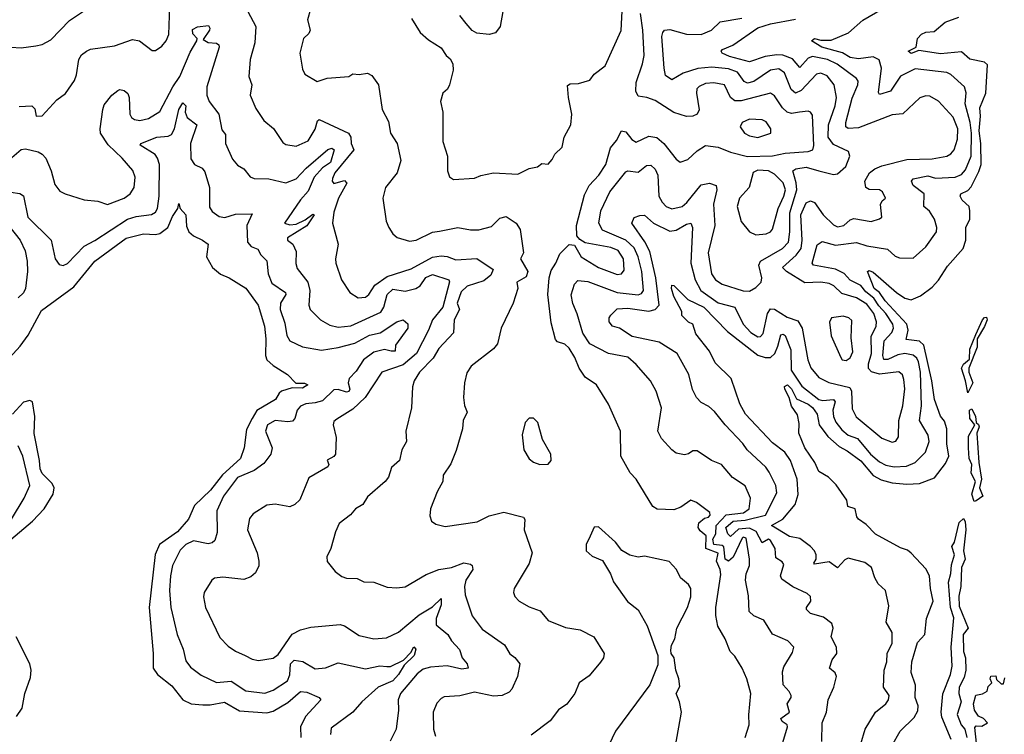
# Model space of a CAD drawing. Extents: x 1245515 to 1420776, y 606314 to 671314.
# Tile 255 of 256: x 1389677 to 1394369, y 627880 to 631285. Entities that reach past the tile are written whole.
import ezdxf

# ---------------------------------------------------------------- set-up
doc = ezdxf.new("R2010")
doc.units = 0

msp = doc.modelspace()

# ---------------------------------------------------------------- linework, layer by layer
at = {"layer": '0CON10XD'}
for points in [[(1390737.8, 631375), (1390802.5, 631252.5), (1390798.2, 631175), (1390775.6, 631095), (1390768.9, 631015), (1390784.2, 630975), (1390775.5, 630925), (1390802, 630862), (1390840.8, 630805), (1390886.2, 630766.2), (1390930.7, 630700.7), (1390945, 630690.8), (1390995, 630682.5), (1391051.4, 630708.6), (1391085, 630763.5), (1391096.2, 630803.8), (1391105, 630809.5), (1391244.4, 630745), (1391255.6, 630725), (1391256.9, 630695), (1391269.5, 630665), (1391179.6, 630555), (1391168.7, 630528.7), (1391166.7, 630515), (1391174.7, 630504.7), (1391225, 630518.8), (1391236.3, 630506.3), (1391197.1, 630435), (1391175, 630367.5), (1391168.6, 630315), (1391195.6, 630215), (1391181.9, 630145), (1391183.3, 630125), (1391211.4, 630045), (1391250.8, 629985), (1391290.4, 629960.4), (1391325, 629962.9), (1391341.5, 629975), (1391370, 630020), (1391427.9, 630062.1), (1391542.3, 630097.7), (1391644.4, 630154.4), (1391685, 630160.7), (1391715, 630156.7), (1391755, 630141.2), (1391855, 630147.8), (1391934.1, 630095), (1391921.8, 630068.2), (1391889.2, 630040.8), (1391809.2, 630015), (1391780.9, 629989.1)], [(1391545, 631290.8), (1391585, 631224), (1391625, 631189.2), (1391685, 631151.2), (1391710, 631115), (1391729.4, 631099.4), (1391741.9, 631075), (1391742.2, 631045), (1391725.4, 630974.6), (1391715.5, 630954.5), (1391694.5, 630935.5), (1391683.1, 630895), (1391694.4, 630845), (1391693.6, 630705), (1391715.7, 630635), (1391715.8, 630565), (1391725.9, 630535.9), (1391744.2, 630524.2), (1391845, 630530.6), (1391875, 630543.5), (1391935, 630555.4), (1392051.3, 630548.7), (1392105, 630575.7), (1392145, 630584.2), (1392165, 630599.2), (1392195, 630597.5), (1392215, 630619.2), (1392228, 630645), (1392262.7, 630677.3), (1392271.4, 630725), (1392304, 630785), (1392309.2, 630835), (1392292.5, 630915), (1392288, 630972), (1392301.1, 630978.9), (1392339.6, 630980.4), (1392393.6, 630996.4), (1392415, 631026), (1392467.1, 631065), (1392544.3, 631234.3), (1392551.3, 631388.7)], [(1389635, 631153.8), (1389685, 631151.1), (1389755, 631160), (1389785, 631166.9), (1389825, 631189.5), (1389915, 631280.8), (1390015, 631347.5)], [(1389675, 630871.4), (1389735, 630874.3), (1389750.2, 630860.2), (1389755.5, 630825.5), (1389785, 630827.3), (1389855, 630904), (1389895, 630933.8), (1389938.1, 630995), (1389948.3, 631021.7), (1389958.9, 631095), (1389972.6, 631117.4), (1389995, 631135.6), (1390015.5, 631144.5), (1390129.1, 631160.9), (1390215, 631190.4), (1390248, 631185), (1390308.8, 631138.8), (1390325, 631139.2), (1390355, 631159.2), (1390376, 631184), (1390387.7, 631215), (1390392.4, 631347.6)], [(1391063.1, 631335), (1391048.6, 631285), (1391060.9, 631235), (1391055, 631220), (1391030, 631195), (1391012, 631125), (1391025, 631050), (1391036.1, 631026.1), (1391095, 630990), (1391142.8, 631007.2), (1391245, 631014), (1391265, 631026.7), (1391295, 631023.8), (1391335, 631030), (1391355, 631020), (1391387.1, 630975), (1391405, 630857.5), (1391435, 630800), (1391444.4, 630745), (1391475.7, 630695), (1391494, 630615), (1391475.8, 630555), (1391420, 630485), (1391407.1, 630435), (1391424.4, 630325), (1391435.8, 630295), (1391455.5, 630265.5), (1391476.8, 630246.8), (1391535, 630230), (1391566, 630235), (1391645, 630272.7), (1391677.3, 630277.3), (1391765, 630295.4), (1391825, 630283.5), (1391865, 630284.5), (1391925, 630300.5), (1391965, 630340), (1391995, 630348), (1392043.6, 630315), (1392062.1, 630285), (1392077.5, 630175), (1392064.1, 630145), (1392098.3, 630085), (1392090.2, 630059.8), (1392046.7, 630035), (1392050.6, 630005), (1392029.1, 629935), (1391972.5, 629815), (1391955, 629741.2), (1391935, 629717.5), (1391828.6, 629635), (1391808, 629602), (1391796.9, 629555), (1391792.9, 629485), (1391797, 629447), (1391809.2, 629415), (1391791.4, 629375), (1391787.5, 629335), (1391757.5, 629232.5), (1391731.4, 629168.6), (1391696, 629115), (1391694, 629085), (1391666, 629035), (1391634.2, 628955), (1391631.2, 628921.2), (1391640, 628895), (1391660.6, 628880.6), (1391705, 628870.6), (1391857.3, 628892.7), (1391915, 628921.5), (1391985, 628937.9), (1392078.9, 628915), (1392083.9, 628903.9), (1392081.2, 628855), (1392120, 628745), (1392105, 628694), (1392033.3, 628575), (1392030, 628555), (1392036.6, 628536.6), (1392058, 628515), (1392105, 628486.9), (1392157.6, 628467.6), (1392195, 628422.5), (1392278.8, 628388.8), (1392347.5, 628377.5), (1392412.5, 628345), (1392462, 628265), (1392459.2, 628245), (1392445, 628224), (1392390.6, 628159.4), (1392343.8, 628125), (1392323.3, 628075), (1392285, 628023.3), (1392245, 627996.2), (1392205, 627944.2), (1392115, 627876.2)], [(1391979.7, 631325), (1391966.4, 631253.6), (1391945, 631223.1), (1391914.6, 631215.4), (1391855, 631221.8), (1391833.3, 631233.3), (1391805, 631267.7), (1391774.8, 631304.8)], [(1393134.5, 627865), (1393154.3, 627925), (1393152.1, 627972.1), (1393160.9, 628075), (1393142.7, 628145), (1393120.6, 628195), (1393085, 628252), (1393063.1, 628275), (1393039.1, 628335), (1393004.5, 628395), (1392995.4, 628445.4), (1392994.7, 628485), (1393018.7, 628641.3), (1393015.6, 628665), (1392997.9, 628705), (1393005, 628743.3), (1392947.5, 628765), (1392948.3, 628825), (1392919.3, 628849.3), (1392909.9, 628865), (1392913.1, 628886.9), (1392940.6, 628909.4), (1392959.2, 628915), (1392967.8, 628925), (1392966.6, 628936.6), (1392902.5, 628985), (1392875, 628995.6), (1392828.2, 628961.8), (1392795, 628949.4), (1392715, 628953.1), (1392694.2, 628965), (1392615.6, 629095), (1392586.6, 629126.6), (1392542.5, 629205), (1392541.1, 629325), (1392483.1, 629453.1), (1392425.8, 629545), (1392372.2, 629582.2), (1392343.5, 629625), (1392322.7, 629675), (1392295, 629719.5), (1392275, 629738.9), (1392240.5, 629750.5), (1392230.9, 629760.9), (1392210, 629840), (1392194.4, 629975), (1392200.6, 630055), (1392209.8, 630090.2), (1392232.7, 630125), (1392251.1, 630168.9), (1392295, 630213.3), (1392320.6, 630210.6), (1392352.5, 630155), (1392435.6, 630105), (1392525, 630071.6), (1392545.9, 630074.1), (1392558.6, 630091.4), (1392555, 630145.7), (1392528.9, 630185), (1392495, 630199.4), (1392372.2, 630222.3), (1392347.3, 630237.3), (1392332.5, 630255), (1392330, 630305), (1392368.7, 630451.3), (1392390.7, 630495), (1392436.9, 630545), (1392470.6, 630595), (1392492.5, 630675), (1392520.9, 630709.1), (1392545, 630755.6), (1392565, 630751.5), (1392595, 630713.8), (1392615, 630702.1), (1392675, 630730), (1392713.8, 630723.8), (1392746.9, 630695), (1392805, 630620.8), (1392825, 630607.1), (1392860.7, 630619.3), (1392905, 630660.9), (1392945, 630686), (1393005, 630678.4), (1393064.3, 630654.3), (1393145, 630634), (1393265, 630636.5), (1393325, 630649.8), (1393435, 630657.4), (1393456.2, 630665), (1393461.6, 630685), (1393455, 630830), (1393445.3, 630845.3), (1393435, 630849.1), (1393394, 630844), (1393355, 630838.4), (1393335, 630844.7), (1393311.7, 630865), (1393275, 630922.3), (1393255, 630934.7), (1393115, 630898), (1393085, 630898.6), (1393064.7, 630915), (1393036.5, 630975), (1392985, 630984.7), (1392945, 630981.8), (1392915, 630966.8), (1392904.8, 630955.2), (1392901.8, 630935), (1392914.6, 630855), (1392905.3, 630834.7), (1392884.7, 630825.3), (1392855, 630823.4), (1392795, 630842.3), (1392705, 630900.2), (1392665.2, 630915.2), (1392625, 630920.8), (1392613.7, 630945), (1392615.3, 630985.3), (1392645.6, 631074.4), (1392652.5, 631115), (1392647.4, 631235), (1392635.6, 631314.4)], [(1393685.3, 627835), (1393705.5, 627905), (1393755, 627985.8), (1393804, 628025), (1393818, 628045), (1393820, 628065), (1393793.3, 628105), (1393796.7, 628185), (1393810, 628225), (1393810.5, 628265), (1393834.4, 628315), (1393835.6, 628365), (1393806.9, 628415), (1393818.3, 628491.7), (1393802.7, 628565), (1393767.7, 628597.7), (1393752.1, 628625), (1393736.5, 628675), (1393705, 628698.2), (1393625, 628719.4), (1393609.3, 628710.7), (1393575, 628673.3), (1393535, 628701.3), (1393465, 628691.2), (1393462, 628695), (1393473.3, 628715), (1393472.8, 628735), (1393464.2, 628754.2), (1393445, 628774.5), (1393395, 628812.5), (1393345, 628823.3), (1393260, 628875), (1393313.4, 628905), (1393372.9, 628975), (1393387.8, 629022.2), (1393382.5, 629095), (1393350, 629185), (1393323.8, 629223.8), (1393265, 629269.3), (1393136.1, 629406.1), (1393108.9, 629455), (1393067.9, 629575), (1392990.9, 629650.9), (1392963.8, 629705), (1392898.8, 629788.8), (1392885, 629834.3), (1392865, 629843.5), (1392833.1, 629875), (1392833.3, 629895), (1392795, 629965.6), (1392782.8, 630005), (1392785, 630020), (1392795, 630018.6), (1392861.8, 629951.8), (1392937.5, 629915), (1393050.1, 629800.1), (1393195, 629687.3), (1393229.2, 629675), (1393255, 629675.9), (1393276.5, 629695), (1393290.1, 629729.9), (1393305, 629782.9), (1393315, 629786.3), (1393325, 629780.8), (1393352.5, 629712.5), (1393353.5, 629615), (1393405, 629539.6), (1393485, 629475.2), (1393505, 629471), (1393555, 629474.6), (1393562.8, 629465), (1393551.5, 629425), (1393554.8, 629395), (1393566.9, 629366.9), (1393595, 629331.1), (1393625, 629305.2), (1393669.3, 629289.3), (1393731, 629215), (1393775, 629177.7), (1393805, 629162.5), (1393845, 629155.2), (1393902.9, 629157.1), (1393944.6, 629175), (1393994, 629225), (1394011.6, 629275), (1394007.1, 629305), (1393965.8, 629375), (1393974.3, 629445), (1393969.9, 629605), (1393961, 629655), (1393952.1, 629672.1), (1393935, 629686.6), (1393895.9, 629694.1), (1393861.4, 629688.6), (1393815, 629665.7), (1393795.9, 629665.9), (1393791.2, 629685), (1393796.6, 629755), (1393833.4, 629795), (1393841.5, 629815), (1393838.3, 629835), (1393804.9, 629885), (1393771.2, 629921.2), (1393747.8, 629957.8), (1393709.2, 629989.2), (1393685, 630018.7), (1393635, 630043.5), (1393606.3, 630076.3), (1393565, 630096), (1393460, 630115), (1393453.8, 630125), (1393477.7, 630212.3), (1393502, 630228), (1393565, 630210.9), (1393665, 630223.3), (1393715, 630208.4), (1393812.1, 630192.1), (1393848.9, 630158.9), (1393869.8, 630149.8), (1393935, 630148.6), (1393995, 630202.2), (1394046.1, 630273.9), (1394047.4, 630295), (1394036.6, 630335), (1394012.4, 630372.4), (1393986.5, 630395), (1393986.9, 630455), (1393935.3, 630495), (1393926.7, 630515), (1393935, 630526.5), (1394005, 630540.7), (1394040.7, 630530.7), (1394135, 630535.2), (1394165, 630547.1), (1394185, 630569.6), (1394210.8, 630635), (1394212.6, 630745), (1394207.2, 630795), (1394183.5, 630885), (1394187.4, 630937.4), (1394178.9, 630965), (1394115, 631024.6), (1394095, 631033.8), (1393945, 631051.6), (1393875, 631015.4), (1393827.3, 630945), (1393775, 630928.1), (1393769.1, 630939.1), (1393783.8, 631055), (1393773.5, 631093.5), (1393745, 631108.6), (1393675, 631099.4), (1393635, 631105.2), (1393598, 631128), (1393499.6, 631155), (1393451.1, 631185), (1393465, 631196.2), (1393495, 631188.2), (1393545, 631186.9), (1393627.3, 631222.7), (1393695, 631282.3), (1393786.2, 631335)], [(1393308.9, 627825), (1393335.4, 627915), (1393334.5, 627925), (1393311.1, 627941.1), (1393304.4, 627955), (1393345.3, 627985), (1393333.8, 628025), (1393353.6, 628055), (1393353.8, 628065), (1393344.7, 628084.7), (1393315.8, 628115.8), (1393311.8, 628178.2), (1393318.8, 628201.2), (1393359.8, 628270.2), (1393365.6, 628295), (1393338, 628325), (1393265, 628357.1), (1393223.6, 628423.6), (1393175, 628444.7), (1393154.2, 628465), (1393150.5, 628540.5), (1393136.7, 628615), (1393138.8, 628645), (1393154.6, 628685), (1393155.3, 628715), (1393138.9, 628815), (1393125, 628819.7), (1393120.6, 628815), (1393076.6, 628723.4), (1393055, 628704.9), (1393039.2, 628715), (1393033.1, 628773.1), (1393025, 628779.7), (1392985, 628783.8), (1392980.6, 628810.6), (1392994.2, 628835), (1392996.7, 628875), (1393043.6, 628926.4), (1393127.1, 628935), (1393152.9, 628955), (1393160.4, 629005), (1393135, 629064.2), (1393074.3, 629104.3), (1393021.4, 629165), (1392973.8, 629185), (1392905, 629230), (1392885, 629231.2), (1392864.3, 629215.7), (1392845, 629212.2), (1392805, 629220), (1392785, 629235.7), (1392735, 629290), (1392718.5, 629325), (1392736, 629436), (1392710, 629515), (1392683.1, 629565), (1392615, 629642.5), (1392575, 629676.7), (1392482.5, 629695), (1392395, 629741.2), (1392361.5, 629791.5), (1392333.8, 629883.8), (1392312.7, 629932.7), (1392305.9, 629974.1), (1392320.8, 630025), (1392337.3, 630042.7), (1392385, 630037.6), (1392524.6, 629984.6), (1392625, 629973.9), (1392640, 629980), (1392649.7, 629995), (1392642.7, 630085), (1392624.8, 630155), (1392605, 630197.5), (1392565.1, 630235.1), (1392455, 630281.6), (1392436.9, 630315), (1392445.9, 630375), (1392490, 630465), (1392565, 630560.5), (1392575, 630565.5), (1392625, 630558.4), (1392665, 630591.1), (1392685, 630592.3), (1392705, 630572.7), (1392718.4, 630545), (1392722.9, 630445), (1392738.4, 630415), (1392757.3, 630395), (1392785, 630383.2), (1392835, 630395.8), (1392856.6, 630413.4), (1392925, 630498), (1392965, 630506.8), (1392995.6, 630495), (1392999.6, 630475), (1392984.3, 630405.7), (1392989.2, 630305), (1392958.3, 630175), (1392973.7, 630075), (1392993.8, 630045), (1393025, 630025.4), (1393125, 629993.4), (1393155, 629991.2), (1393185, 630008.5), (1393211.1, 630035), (1393214.5, 630055), (1393199.5, 630115), (1393206.8, 630135), (1393312.5, 630195), (1393341, 630225), (1393347.3, 630275), (1393346.9, 630365), (1393379.9, 630475), (1393377.5, 630507.5), (1393361.5, 630565), (1393375.3, 630574.7), (1393425, 630582.9), (1393485.1, 630565.1), (1393555, 630547.1), (1393575, 630551.1), (1393613.9, 630585), (1393633.8, 630635), (1393626.7, 630656.7), (1393555, 630690.9), (1393530, 630725), (1393531, 630785), (1393563.2, 630875), (1393569.2, 630915), (1393559.2, 630975), (1393525, 631017.1), (1393495, 631030), (1393475, 631025.8), (1393401.6, 630948.4), (1393375, 630935.9), (1393353.3, 630953.3), (1393322.6, 631032.6), (1393295, 631050.8), (1393255, 631045.2), (1393175, 630990.7), (1393145, 630982.4), (1393130.2, 630990.2), (1393097.8, 631035), (1393055, 631051.7), (1392975, 631059), (1392908.1, 631051.9), (1392839.2, 631030.8), (1392785, 630998.9), (1392755, 631020), (1392748.5, 631055), (1392737.3, 631205), (1392741.5, 631225), (1392750.8, 631235), (1392775, 631238.5), (1392855, 631215.8), (1392925, 631214.8), (1392973.9, 631235), (1393015.2, 631274.8), (1393117.8, 631292.2)], [(1393500, 627845), (1393501.8, 627935), (1393522.5, 627985), (1393530, 628045), (1393556.5, 628105), (1393569.4, 628155), (1393562.7, 628172.7), (1393535.6, 628195), (1393548.5, 628235), (1393571.9, 628265), (1393569.4, 628295), (1393544.4, 628345), (1393554.3, 628385), (1393547.9, 628407.9), (1393507.4, 628437.4), (1393445, 628455.6), (1393427.1, 628475), (1393427.5, 628485), (1393446.9, 628515), (1393445, 628536), (1393430.2, 628550.2), (1393362, 628582), (1393308.9, 628618.9), (1393302.9, 628635), (1393318.6, 628688.6), (1393311.4, 628701.4), (1393281, 628721), (1393276.9, 628765), (1393255, 628803.1), (1393245, 628809.1), (1393215, 628792.5), (1393186.3, 628846.3), (1393155, 628862.4), (1393101.9, 628858.1), (1393065, 628822.7), (1393052.4, 628835), (1393043, 628865), (1393076.8, 628895), (1393135, 628900.9), (1393231.6, 628925), (1393285, 629030), (1393280.3, 629065), (1393249.3, 629129.3), (1393232.3, 629152.3), (1393144.4, 629235), (1393123.6, 629266.4), (1393038.9, 629355), (1392988.1, 629418.1), (1392961.5, 629441.5), (1392925, 629461.2), (1392902.9, 629485), (1392883.7, 629523.7), (1392866.7, 629595), (1392810.6, 629695), (1392725, 629749.3), (1392596.7, 629775), (1392535.8, 629815), (1392502, 629825), (1392485.8, 629845), (1392487.1, 629865), (1392495, 629878), (1392525, 629907.1), (1392575, 629911.1), (1392675, 629896.7), (1392706.2, 629905), (1392724.3, 629925), (1392709.1, 630055), (1392679.9, 630179.9), (1392657.1, 630227.1), (1392593.6, 630315), (1392605, 630342.5), (1392632.9, 630352.9), (1392655, 630354.4), (1392698.1, 630315), (1392775, 630276.8), (1392805, 630281.9), (1392855, 630310.3), (1392875.8, 630315), (1392883.9, 630295), (1392874.8, 630125), (1392896, 630046), (1392923.8, 629995), (1393005, 629935.7), (1393085.9, 629915), (1393124.7, 629835), (1393161.1, 629795), (1393195, 629773.9), (1393207.5, 629775), (1393220.3, 629789.7), (1393240.5, 629885), (1393255, 629907.8), (1393275, 629906.3), (1393335, 629867.9), (1393385, 629851), (1393406.5, 629815), (1393432.5, 629665), (1393446.7, 629626.7), (1393485, 629580.8), (1393533.9, 629556.1), (1393632.9, 629532.9), (1393641.3, 629515), (1393645, 629431.2), (1393662.9, 629392.9), (1393785, 629290.9), (1393835, 629272.7), (1393852.7, 629277.3), (1393865, 629297.5), (1393866.2, 629375), (1393886.1, 629445), (1393896.1, 629526.1), (1393891, 629571), (1393883.7, 629593.6), (1393867.3, 629607.3), (1393775, 629595.8), (1393736.8, 629606.8), (1393722.7, 629622.7), (1393722, 629645), (1393736.7, 629695), (1393734.5, 629775), (1393758, 629825), (1393759.8, 629845), (1393746.9, 629885), (1393715, 629930), (1393665, 629959.7), (1393595, 629981.2), (1393556.6, 630016.6), (1393535, 630028.6), (1393495, 630035.2), (1393418.7, 630031.3), (1393330.8, 630085), (1393312.5, 630105), (1393377.6, 630162.4), (1393400.9, 630195), (1393406.2, 630235), (1393399.7, 630355), (1393425, 630413.2), (1393445, 630422.5), (1393465, 630413.8), (1393505.7, 630355), (1393555, 630307.2), (1393575, 630298), (1393605, 630303.8), (1393635, 630331.9), (1393652.8, 630337.2), (1393735, 630323.9), (1393775, 630336), (1393786.2, 630345), (1393780, 630405), (1393787.7, 630422.3), (1393802.5, 630435), (1393788.6, 630465), (1393775, 630474.4), (1393725, 630475.5), (1393709.1, 630485), (1393704.7, 630515), (1393726.8, 630555), (1393752.7, 630575), (1393785, 630589.3), (1393905, 630619.2), (1394025, 630621.7), (1394095, 630635.4), (1394115, 630646.2), (1394129.7, 630665), (1394146.6, 630716.6), (1394147.9, 630765), (1394125, 630820.4), (1394055, 630896.5), (1394015, 630920.4), (1393995, 630922.9), (1393967.3, 630912.7), (1393885, 630837.2), (1393835, 630832.1), (1393675, 630769.2), (1393625, 630766.5), (1393613.8, 630775), (1393613.7, 630795), (1393645, 630911.9), (1393671.8, 630975), (1393672.8, 630992.8), (1393665.5, 631005), (1393573.4, 631073.5), (1393526.5, 631095), (1393455, 631109.6), (1393435, 631102.4), (1393395, 631058.2), (1393359.5, 631099.5), (1393313.4, 631116.6), (1393285, 631118.4), (1393230.5, 631109.5), (1393155, 631083.8), (1393059.4, 631110.6), (1393024.5, 631125), (1393020.5, 631135), (1393026.7, 631143.3), (1393075, 631164.4), (1393195, 631245.8), (1393255, 631265.3), (1393375, 631288.4)], [(1393833.1, 627825), (1393872.8, 627895), (1393939.3, 627960.7), (1393957.7, 627992.3), (1393959.5, 628015), (1393945.1, 628055), (1393945.9, 628114.1), (1393925, 628174), (1393928.2, 628225), (1393955, 628317.1), (1393989.9, 628355), (1393998.2, 628431.8), (1394030.9, 628515), (1394017.1, 628575), (1394013.5, 628635), (1393995, 628668.6), (1393925, 628743.1), (1393907.6, 628757.6), (1393875, 628768.1), (1393755, 628833.5), (1393710.4, 628880.4), (1393673.8, 628905), (1393665.9, 628915.9), (1393658.8, 628955), (1393623.3, 628965), (1393618.8, 628995), (1393568.3, 629068.3), (1393531.2, 629105), (1393485, 629132), (1393466.4, 629175), (1393419.3, 629245), (1393390.6, 629315), (1393391.3, 629361.3), (1393383.1, 629403.1), (1393355, 629443.8), (1393343.5, 629485), (1393323.6, 629525), (1393322.4, 629537.6), (1393336, 629545), (1393355, 629526.7), (1393378.3, 629478.3), (1393435, 629453.7), (1393455, 629436.7), (1393477.6, 629405), (1393486.6, 629355), (1393528.4, 629298.4), (1393581.6, 629251.6), (1393621, 629231), (1393685, 629183.7), (1393745, 629113), (1393782, 629092), (1393835, 629078.3), (1393905, 629071.9), (1393965.2, 629074.8), (1394037.4, 629102.6), (1394089.3, 629170.7), (1394104.8, 629205), (1394095.6, 629264.4), (1394095.2, 629335), (1394085, 629372.3), (1394065.9, 629395.9), (1394036.3, 629475), (1394023.4, 629565), (1393985.1, 629735), (1393965, 629753.5), (1393901, 629761), (1393911.7, 629805), (1393904.2, 629835), (1393801.2, 629945), (1393774.9, 629984.9), (1393749, 630005), (1393716.7, 630085), (1393725, 630090), (1393745, 630081.4), (1393855.9, 629985.9), (1393895, 629958.2), (1393925, 629950.4), (1393970.7, 629969.3), (1394025, 630011.1), (1394055, 630044.5), (1394098.8, 630111.2), (1394172.5, 630195), (1394185.4, 630235), (1394185.5, 630294.5), (1394205.8, 630335), (1394205.6, 630375), (1394201.9, 630395), (1394169.1, 630425), (1394158.9, 630445), (1394161.9, 630455), (1394195, 630472.1), (1394211.5, 630488.5), (1394248.2, 630561.8), (1394258.3, 630595), (1394257.6, 630695), (1394250, 630755), (1394256.6, 630825), (1394253.1, 630865), (1394281.1, 630935), (1394289.8, 631069.8), (1394275, 631082.4), (1394205, 631097.2), (1394165, 631132.6), (1394065, 631123.2), (1394015, 631130.8), (1393961.4, 631138.6), (1393925, 631124.7), (1393911.2, 631135), (1393950, 631155), (1393955.8, 631195), (1393975, 631216.7), (1393995, 631225.4), (1394035, 631228.5), (1394087, 631273), (1394152.7, 631297.3)], [(1389585, 630581.2), (1389685, 630666.7), (1389705, 630670.6), (1389765, 630655.5), (1389785, 630644.5), (1389801.2, 630625), (1389827.3, 630565), (1389845, 630500), (1389868.6, 630468.6), (1389893.3, 630455), (1389985, 630427.1), (1390049.7, 630419.7), (1390095, 630404.3), (1390175, 630434.6), (1390203.1, 630455), (1390222.2, 630485), (1390227.5, 630535), (1390216.6, 630566.6), (1390166, 630625), (1390098.3, 630688.3), (1390062.7, 630745), (1390060.4, 630765), (1390073, 630857), (1390080.6, 630879.4), (1390116, 630925), (1390145, 630947.5), (1390155, 630952), (1390175, 630948), (1390193, 630933), (1390199.4, 630915), (1390202.3, 630835), (1390209.8, 630819.8), (1390225, 630808.9), (1390250, 630805), (1390291.2, 630815), (1390345, 630848.5), (1390406.7, 630965), (1390439.8, 631015), (1390489, 631131), (1390521.4, 631185), (1390522.7, 631195), (1390502.7, 631217.3), (1390501.1, 631238.9), (1390525, 631251.6), (1390577.7, 631257.7), (1390584, 631245), (1390581.2, 631235), (1390551.6, 631191.6), (1390575, 631177), (1390615, 631172.7), (1390625.5, 631165), (1390627.5, 631155), (1390569.3, 630965), (1390568.8, 630925), (1390580.8, 630895), (1390626.7, 630835), (1390640.5, 630760.5), (1390657.7, 630737.7), (1390658.8, 630695), (1390691.2, 630621.2), (1390715, 630591.4), (1390745, 630574.3), (1390775.9, 630535.9), (1390795, 630528.8), (1390865, 630526.4), (1390945, 630508.2), (1390995, 630527.4), (1391042.6, 630577.4), (1391145, 630667.2), (1391165, 630672.9), (1391175.6, 630665.6), (1391157.9, 630605), (1391121, 630579), (1391079.8, 630535), (1391052.4, 630467.6), (1391015, 630426.5), (1390939.4, 630315), (1390965, 630307.7), (1390995, 630311.4), (1391038.1, 630331.9), (1391075, 630358.9), (1391081.1, 630355), (1391045, 630303.4), (1390953.1, 630245), (1390952.9, 630235), (1390979.5, 630215), (1390995, 630180.8), (1390994, 630124), (1391000.1, 630100.1), (1391050.8, 630035), (1391060.4, 629995), (1391055.4, 629925.4), (1391061.8, 629905), (1391110, 629855), (1391155, 629828.9), (1391195, 629820), (1391256, 629826), (1391398.1, 629891.9), (1391413, 629915), (1391428.4, 629975), (1391455, 630000.5), (1391515, 629991.8), (1391565, 630003.9), (1391585, 630016.9), (1391612.5, 630057.5), (1391645, 630071.1), (1391722, 630045), (1391726.2, 630036.2), (1391693, 629915), (1391643.8, 629855), (1391625.3, 629805), (1391567.8, 629695), (1391505, 629640.7), (1391403.7, 629606.3), (1391322.9, 629485), (1391265, 629429.2), (1391187.9, 629382.1), (1391175, 629370.8), (1391170.5, 629355), (1391185.6, 629295), (1391182.5, 629215), (1391175, 629204), (1391143, 629187), (1391150, 629165), (1391146, 629155), (1391055, 629102.9), (1391012.8, 628997.2), (1390989.2, 628975), (1390965, 628964.5), (1390895, 628977.1), (1390855, 628971.1), (1390790.2, 628929.8), (1390772.2, 628907.8), (1390763.6, 628855), (1390809.1, 628745), (1390817.1, 628705), (1390816.8, 628683.2), (1390800.6, 628649.4), (1390779.4, 628630.6), (1390745, 628617.5), (1390645, 628628.1), (1390605, 628624.3), (1390592.5, 628615), (1390556, 628555), (1390552.9, 628535), (1390562.9, 628485), (1390631, 628341), (1390670.3, 628300.3), (1390705.8, 628275.8), (1390751.9, 628255), (1390785, 628237.5), (1390815, 628231.2), (1390885, 628243.1), (1390909.3, 628260.7), (1390975, 628356.8), (1391015, 628378.1), (1391065, 628391.1), (1391205, 628403.1), (1391225, 628397.1), (1391295, 628351.5), (1391365, 628335.6), (1391425, 628339.2), (1391482.6, 628367.4), (1391580.3, 628449.7), (1391645, 628487.5), (1391685, 628526.8), (1391685, 628497.5), (1391662, 628432), (1391662.2, 628402.3), (1391716.9, 628355), (1391735.5, 628325), (1391773.5, 628283.5), (1391785.4, 628245), (1391809.1, 628215), (1391814.5, 628195.5), (1391785, 628189.8), (1391715, 628206.9), (1391635, 628200), (1391600.4, 628189.6), (1391571.2, 628168.8), (1391492.5, 628075), (1391481.1, 628045), (1391481.8, 627995), (1391471.1, 627905), (1391443.2, 627846.8)], [(1389635, 630463.2), (1389677.5, 630457.5), (1389695, 630445.6), (1389715.5, 630345), (1389827.1, 630235), (1389847.1, 630145), (1389865, 630118), (1389885, 630114.3), (1389905, 630123.1), (1389984.5, 630205.5), (1390035, 630233.3), (1390190.4, 630335), (1390232.2, 630347.8), (1390305, 630356.8), (1390325, 630368.2), (1390333.7, 630386.3), (1390342.7, 630445), (1390343.2, 630595), (1390334.8, 630624.8), (1390322.3, 630642.3), (1390252.1, 630687.9), (1390254.7, 630695.3), (1390331.4, 630725), (1390385, 630730), (1390401.2, 630738.8), (1390415.5, 630764.5), (1390435, 630857.5), (1390455, 630888.9), (1390468.4, 630875), (1390466.1, 630845), (1390475, 630818.5), (1390521.9, 630785), (1390491.3, 630695), (1390492.7, 630622.7), (1390510, 630595), (1390547, 630577), (1390559.8, 630559.8), (1390581.3, 630485), (1390581.2, 630391.2), (1390595, 630370.8), (1390627.8, 630347.8), (1390655, 630343.1), (1390705, 630358.8), (1390785, 630360), (1390760.3, 630305), (1390762.2, 630225), (1390780, 630205), (1390811.7, 630191.7), (1390825.7, 630165), (1390855.6, 630135.6), (1390860.8, 630075), (1390879.6, 630029.6), (1390944.7, 629985), (1390946, 629975), (1390920.8, 629935), (1390919, 629905), (1390940.1, 629839.9), (1390949.6, 629779.6), (1390965, 629754.5), (1391025, 629726.8), (1391115, 629711.1), (1391195, 629723.6), (1391275, 629744.4), (1391345, 629782.4), (1391395, 629793.3), (1391475, 629845.3), (1391504.4, 629854.4), (1391526.7, 629836.7), (1391526.8, 629815), (1391468.8, 629735), (1391467.3, 629705), (1391447.8, 629705), (1391415, 629714.4), (1391365, 629701.4), (1391315, 629665.2), (1391280, 629610), (1391247.5, 629575), (1391242.7, 629555), (1391250, 629525), (1391245, 629513.4), (1391235, 629510.4), (1391195, 629523.8), (1391175, 629521.5), (1391120.8, 629469.2), (1391085, 629458.8), (1391041.2, 629455), (1391015, 629443.8), (1390998.8, 629425), (1390988.9, 629385), (1390977.6, 629372.4), (1390955, 629368.2), (1390895, 629375.7), (1390858.5, 629355), (1390849.2, 629325), (1390880.8, 629245), (1390874.6, 629215), (1390840, 629170), (1390795, 629136.7), (1390715, 629103.1), (1390647.8, 629015), (1390616, 628945), (1390618.9, 628841.1), (1390606.6, 628803.4), (1390595, 628791.9), (1390575, 628788), (1390505, 628802.7), (1390468.5, 628785), (1390442.2, 628757.8), (1390406.2, 628685), (1390395.8, 628635), (1390391.9, 628565), (1390397.8, 628485), (1390427.7, 628355), (1390456.1, 628285), (1390469.3, 628229.3), (1390490.5, 628200.5), (1390541.9, 628161.9), (1390615, 628126.5), (1390685, 628132.5), (1390755, 628087.7), (1390845, 628076.4), (1390885, 628089.7), (1390952.9, 628135), (1390965, 628164), (1390967.2, 628215), (1390985, 628233.2), (1391027.2, 628227.2), (1391085, 628192.1), (1391135, 628196.4), (1391195, 628220.5), (1391325, 628191.7), (1391393.7, 628206.3), (1391426.9, 628203.1), (1391445, 628202.6), (1391506.8, 628233.2), (1391540.5, 628269.5), (1391555, 628297.5), (1391565.3, 628285), (1391556.6, 628255), (1391509.9, 628210.1), (1391482.4, 628165), (1391455, 628134.5), (1391385.8, 628104.2), (1391307.5, 628035), (1391264.7, 627985.3), (1391161.1, 627908.9), (1391159.1, 627879.1)], [(1393195, 630724.2), (1393256.2, 630745), (1393257.5, 630765), (1393235, 630798.6), (1393215, 630807.8), (1393155, 630811.8), (1393120, 630795), (1393111.4, 630775), (1393131.1, 630745), (1393155, 630731.5), (1393195, 630724.2)], [(1393185, 630260.8), (1393235, 630264.6), (1393255, 630273.8), (1393265, 630287.5), (1393291.9, 630385), (1393319.5, 630445), (1393326.1, 630475), (1393315, 630508.4), (1393275, 630548.7), (1393245, 630565.2), (1393195, 630568.8), (1393173.1, 630556.9), (1393154, 630486), (1393107.1, 630435), (1393097.1, 630395), (1393115, 630324), (1393154.6, 630274.6), (1393185, 630260.8)], [(1389595, 629636.7), (1389679.9, 629730.1), (1389717.9, 629782.1), (1389780.6, 629899.4), (1389935, 630012.6), (1390035.1, 630134.8), (1390185, 630244.2), (1390266.7, 630265), (1390325, 630261.2), (1390345, 630266.4), (1390383.2, 630295), (1390405, 630347.8), (1390431.2, 630385), (1390435, 630408.8), (1390442.5, 630385), (1390468.9, 630355), (1390471.8, 630301.8), (1390483.3, 630275), (1390505.2, 630255.2), (1390549.2, 630235), (1390575.8, 630215), (1390566.8, 630155), (1390596.1, 630105), (1390635, 630072.1), (1390674.8, 630054.8), (1390755.3, 630005.3), (1390814.2, 629924.2), (1390844.7, 629825), (1390850.5, 629765), (1390848.8, 629685), (1390855.2, 629665.2), (1390885, 629637.1), (1390953.3, 629595), (1390992.6, 629552.6), (1391035, 629553.3), (1391050, 629545), (1391025, 629529.2), (1390975, 629530.2), (1390925.2, 629514.8), (1390914, 629506), (1390897.1, 629475), (1390807.8, 629422.2), (1390785, 629384.7), (1390758.1, 629331.9), (1390746.8, 629245), (1390729.7, 629195), (1390643.4, 629116.6), (1390587.3, 629042.7), (1390509.8, 628970.2), (1390481.5, 628905), (1390430, 628845), (1390343.2, 628785), (1390322.6, 628737.4), (1390294.2, 628484.2), (1390313.5, 628265), (1390314.1, 628195), (1390334.1, 628165), (1390401.7, 628111.7), (1390454.5, 628045), (1390494, 628025), (1390550.7, 628020.7)], [(1389625, 630302.2), (1389679.7, 630235), (1389703.5, 630183.5), (1389713.5, 630135), (1389715.2, 630085), (1389704.8, 630005), (1389695.7, 629984.3), (1389669.4, 629960.6)], [(1391780.9, 629989.1), (1391761.4, 629935), (1391772.5, 629905), (1391747.5, 629855), (1391745, 629793.1), (1391675, 629719.2), (1391647, 629673), (1391583.3, 629605), (1391557.3, 629565), (1391549.5, 629535), (1391544.4, 629435.6), (1391517.8, 629325), (1391520, 629275), (1391499.1, 629235), (1391487.3, 629185), (1391448.8, 629151.2), (1391435.6, 629105), (1391419.4, 629085), (1391335, 629011.4), (1391312.9, 628975), (1391277.5, 628955), (1391253.8, 628926.2), (1391200, 628885), (1391182, 628845), (1391160.8, 628765), (1391140.8, 628725), (1391142.7, 628702.7), (1391181.2, 628655), (1391212.1, 628632.1), (1391235, 628624.4), (1391285, 628621.9), (1391317, 628607), (1391365, 628604.3), (1391428.1, 628581.9), (1391475, 628578.5), (1391515, 628583.3), (1391615, 628642.1), (1391675, 628665.7), (1391735, 628674.5), (1391793.2, 628696.8), (1391825, 628691.5), (1391833.9, 628683.9), (1391836.2, 628665), (1391802.9, 628615), (1391796.5, 628585), (1391800.5, 628545), (1391833.5, 628445), (1391881.7, 628381.7), (1391986.8, 628306.8), (1392013.6, 628263.6), (1392036.1, 628246.1), (1392060, 628215), (1392049.1, 628155), (1392022.2, 628095), (1392009.4, 628080.6), (1391975.8, 628064.2), (1391935, 628062), (1391845, 628080), (1391775, 628063.9), (1391700.7, 628059.3), (1391685, 628050.8), (1391665, 628028.8), (1391647.1, 627985), (1391648.5, 627905), (1391658.6, 627871.4)], [(1393615, 629660.8), (1393635, 629674.3), (1393647.4, 629702.6), (1393639.8, 629769.8), (1393642.1, 629852.1), (1393628.8, 629865), (1393602, 629872), (1393545.6, 629864.4), (1393535.7, 629844.3), (1393545, 629778.8), (1393590, 629675), (1393596.7, 629665), (1393615, 629660.8)], [(1394195, 629507.5), (1394184.7, 629565), (1394165.2, 629625), (1394175, 629644), (1394202.7, 629667.3), (1394205.3, 629715), (1394233.5, 629785), (1394265, 629854.4), (1394275, 629866.4), (1394285, 629868.2), (1394287.2, 629855), (1394275, 629823.3), (1394240.5, 629765), (1394240.4, 629725), (1394200.4, 629625), (1394200.2, 629605), (1394218.8, 629555), (1394195, 629507.5)], [(1389615, 628790.3), (1389739.1, 628895), (1389794.7, 628955), (1389836.6, 629025), (1389841.9, 629055), (1389832.6, 629075), (1389785, 629122.2), (1389774.9, 629145), (1389772.5, 629185), (1389746.2, 629313.8), (1389750.2, 629395), (1389738.1, 629465), (1389725, 629470), (1389695, 629462.9), (1389642.9, 629405)], [(1394225, 628990), (1394214.8, 629025), (1394231.4, 629085), (1394212, 629125), (1394214.8, 629165), (1394202.4, 629195), (1394198.8, 629245), (1394198.8, 629301.2), (1394229.2, 629355), (1394204.8, 629385), (1394204.1, 629425), (1394215, 629430.8), (1394232.5, 629395), (1394235.5, 629365.5), (1394246.3, 629356.3), (1394248.8, 629345), (1394238.5, 629315), (1394248.1, 629175), (1394260.6, 629095), (1394251.8, 629055), (1394266.7, 629015), (1394235, 628991.8), (1394225, 628990)], [(1392156.4, 629166.4), (1392195, 629167.5), (1392210, 629185), (1392208.8, 629215), (1392168, 629285), (1392145.7, 629365.7), (1392125.9, 629385.9), (1392105, 629386.2), (1392086.2, 629365), (1392072.3, 629307.7), (1392080, 629235), (1392105, 629193.3), (1392125, 629176.7), (1392156.4, 629166.4)], [(1389637.5, 628905), (1389698.4, 629005), (1389725.3, 629065), (1389693, 629205), (1389669.5, 629255)], [(1394116.7, 627855), (1394071.3, 627961.3), (1394067.9, 627985), (1394077.1, 628072.9), (1394113.4, 628165), (1394120.6, 628205), (1394115.7, 628295), (1394129, 628435), (1394112.2, 628485), (1394102.7, 628605), (1394114.3, 628645.7), (1394117.1, 628687.1), (1394132.4, 628735), (1394119.2, 628775), (1394132.2, 628795), (1394155, 628889.4), (1394175, 628908.6), (1394183.4, 628893.4), (1394186.7, 628855), (1394174.8, 628755), (1394182.8, 628715), (1394164.8, 628675), (1394162.4, 628585), (1394152, 628538), (1394155, 628491.2), (1394197.5, 628385), (1394173, 628355), (1394174.2, 628275), (1394183.7, 628243.7), (1394185.6, 628185), (1394178.8, 628151.2), (1394153.6, 628105), (1394153, 628075), (1394163.5, 628035), (1394144.6, 627975), (1394164.5, 627925), (1394181.4, 627905), (1394190, 627865)], [(1392802.9, 627825), (1392831.1, 627985), (1392821.1, 628035), (1392805.7, 628074.3), (1392823, 628107), (1392818.8, 628145), (1392803.8, 628185), (1392796, 628245), (1392782, 628265), (1392779.5, 628280.5), (1392783.8, 628305), (1392799.2, 628335), (1392809.2, 628385), (1392859.6, 628485), (1392875.3, 628535), (1392875.5, 628575), (1392864.5, 628594.5), (1392825.8, 628625), (1392808, 628665), (1392772.7, 628702.7), (1392655, 628728.8), (1392625, 628723.3), (1392584.1, 628734.1), (1392546.1, 628756.1), (1392516.7, 628795), (1392435, 628868.8), (1392415, 628867.5), (1392395.8, 628824.2), (1392376.2, 628785), (1392376.2, 628755), (1392405, 628729.2), (1392455, 628708), (1392492.2, 628645), (1392507.2, 628607.2), (1392573.4, 628513.4), (1392625, 628472.5), (1392667.4, 628397.4), (1392718.6, 628255), (1392718.3, 628211.7), (1392679.4, 628115), (1392516.5, 627895), (1392468, 627792)], [(1389661.9, 627965), (1389689.7, 628005), (1389701.4, 628075), (1389729.4, 628150.6), (1389732.1, 628185), (1389725.4, 628215), (1389660, 628345)], [(1394237, 627837), (1394228.3, 627911.7), (1394235, 627920), (1394261.7, 627918.3), (1394290, 627935), (1394270, 627955), (1394247, 627967), (1394227.5, 627995), (1394223.3, 628025), (1394233, 628067), (1394265, 628072.5), (1394287.5, 628085), (1394293, 628107), (1394310, 628125), (1394302.5, 628145), (1394305, 628157.5), (1394328.3, 628158.3), (1394331.7, 628141.7), (1394355, 628120), (1394365, 628120), (1394371.7, 628148.3)], [(1390550.7, 628020.7), (1390585, 628020), (1390653.2, 628033.2), (1390725, 627992.5), (1390855, 627981.5), (1390885, 627990.4), (1390955, 628031.6), (1391015, 628084.7), (1391045, 628081), (1391104.4, 628055), (1391112.5, 628045), (1391040, 627965), (1391014.8, 627915), (1391017.5, 627865)]]:
    msp.add_lwpolyline(points, dxfattribs=at)

doc.saveas('drawing.dxf')
